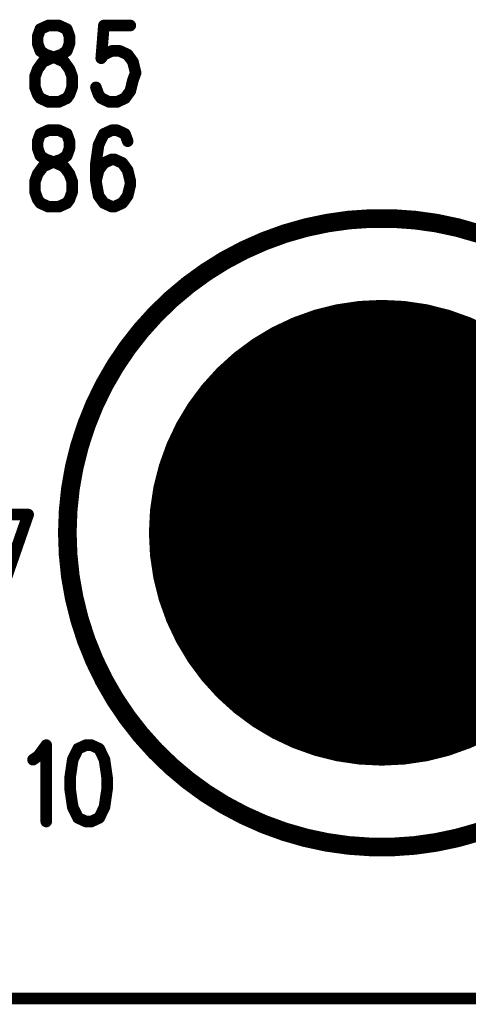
# Model space of a CAD drawing. Extents: x 2 to 38, y 2.4 to 29.6.
# Tile 17 of 93: x 12 to 12.9, y 13.3 to 15.3. Entities that reach past the tile are written whole.
import ezdxf

# ---------------------------------------------------------------- set-up
doc = ezdxf.new("R2010")
doc.units = 0
doc.layers.get('0').update_dxf_attribs({"linetype": 'CONTINUOUS'})
doc.layers.add('adt001026', color=1, linetype='CONTINUOUS')

# ---------------------------------------------------------------- blocks, each defined once
blk = doc.blocks.new('D11')
at = {"const_width": 0.0115}
blk.add_lwpolyline([(-0.00575, 0, 1), (0.00575, 0, 1)], format="xyb", close=True, dxfattribs=at)
blk = doc.blocks.new('D13')
at = {"const_width": 0.0185}
blk.add_lwpolyline([(-0.00925, 0, 1), (0.00925, 0, 1)], format="xyb", close=True, dxfattribs=at)
blk = doc.blocks.new('D32')
at = {"const_width": 0.4623}
blk.add_lwpolyline([(-0.23115, 0, 1), (0.23115, 0, 1)], format="xyb", close=True, dxfattribs=at)

msp = doc.modelspace()

# ---------------------------------------------------------------- linework, layer by layer
at = {"layer": 'adt001026', "color": 1}
for points, const_width in [([(12.0478, 15.2387), (12.032, 15.2315)], 0.023), ([(12.0688, 15.2387), (12.0478, 15.2387)], 0.023), ([(12.0846, 15.2315), (12.0688, 15.2387)], 0.023), ([(12.1581, 15.2387), (12.1529, 15.1737)], 0.023), ([(12.2106, 15.2387), (12.1581, 15.2387)], 0.023), ([(12.032, 15.2315), (12.0268, 15.2171)], 0.023), ([(12.0268, 15.2171), (12.0268, 15.2026)], 0.023), ([(12.0898, 15.2171), (12.0846, 15.2315)], 0.023), ([(12.0898, 15.2026), (12.0898, 15.2171)], 0.023), ([(12.0268, 15.2026), (12.032, 15.1882)], 0.023), ([(12.0846, 15.1882), (12.0898, 15.2026)], 0.023), ([(12.032, 15.1882), (12.0425, 15.1809)], 0.023), ([(12.0425, 15.1809), (12.0636, 15.1737)], 0.023), ([(12.053, 15.1737), (12.0741, 15.1809)], 0.023), ([(12.0741, 15.1809), (12.0846, 15.1882)], 0.023), ([(12.1529, 15.1737), (12.1581, 15.1809)], 0.023), ([(12.1581, 15.1809), (12.1739, 15.1882)], 0.023), ([(12.1739, 15.1882), (12.1896, 15.1882)], 0.023), ([(12.1896, 15.1882), (12.2054, 15.1809)], 0.023), ([(12.2054, 15.1809), (12.2159, 15.1665)], 0.023), ([(12.0268, 15.1521), (12.0373, 15.1665)], 0.023), ([(12.0373, 15.1665), (12.053, 15.1737)], 0.023), ([(12.0636, 15.1737), (12.0793, 15.1665)], 0.023), ([(12.0793, 15.1665), (12.0898, 15.1521)], 0.023), ([(12.2159, 15.1665), (12.2212, 15.1448)], 0.023), ([(12.0215, 15.1376), (12.0268, 15.1521)], 0.023), ([(12.0215, 15.1159), (12.0215, 15.1376)], 0.023), ([(12.0898, 15.1521), (12.0951, 15.1376)], 0.023), ([(12.0951, 15.1376), (12.0951, 15.1159)], 0.023), ([(12.2212, 15.1448), (12.2159, 15.1304)], 0.023), ([(12.2159, 15.1304), (12.2106, 15.1087)], 0.023), ([(12.0268, 15.1015), (12.0215, 15.1159)], 0.023), ([(12.032, 15.0943), (12.0268, 15.1015)], 0.023), ([(12.0898, 15.1015), (12.0846, 15.0943)], 0.023), ([(12.0951, 15.1159), (12.0898, 15.1015)], 0.023), ([(12.1476, 15.1015), (12.1424, 15.1159)], 0.023), ([(12.1529, 15.0943), (12.1476, 15.1015)], 0.023), ([(12.2106, 15.1087), (12.2001, 15.0943)], 0.023), ([(12.0478, 15.087), (12.032, 15.0943)], 0.023), ([(12.0688, 15.087), (12.0478, 15.087)], 0.023), ([(12.0846, 15.0943), (12.0688, 15.087)], 0.023), ([(12.1686, 15.087), (12.1529, 15.0943)], 0.023), ([(12.1844, 15.087), (12.1686, 15.087)], 0.023), ([(12.2001, 15.0943), (12.1844, 15.087)], 0.023), ([(12.032, 15.0235), (12.0268, 15.009)], 0.023), ([(12.0478, 15.0307), (12.032, 15.0235)], 0.023), ([(12.0688, 15.0307), (12.0478, 15.0307)], 0.023), ([(12.0846, 15.0235), (12.0688, 15.0307)], 0.023), ([(12.0898, 15.009), (12.0846, 15.0235)], 0.023), ([(12.1581, 15.0235), (12.1476, 15.0018)], 0.023), ([(12.1739, 15.0307), (12.1581, 15.0235)], 0.023), ([(12.1844, 15.0307), (12.1739, 15.0307)], 0.023), ([(12.2001, 15.0235), (12.1844, 15.0307)], 0.023), ([(12.2054, 15.009), (12.2001, 15.0235)], 0.023), ([(12.0268, 15.009), (12.0268, 14.9946)], 0.023), ([(12.0898, 14.9946), (12.0898, 15.009)], 0.023), ([(12.1476, 15.0018), (12.1424, 14.9657)], 0.023), ([(12.0268, 14.9946), (12.032, 14.9801)], 0.023), ([(12.0846, 14.9801), (12.0898, 14.9946)], 0.023), ([(12.032, 14.9801), (12.0425, 14.9729)], 0.023), ([(12.0373, 14.9584), (12.053, 14.9657)], 0.023), ([(12.0425, 14.9729), (12.0636, 14.9657)], 0.023), ([(12.053, 14.9657), (12.0741, 14.9729)], 0.023), ([(12.0636, 14.9657), (12.0793, 14.9584)], 0.023), ([(12.0741, 14.9729), (12.0846, 14.9801)], 0.023), ([(12.1424, 14.9657), (12.1424, 14.9295)], 0.023), ([(12.1581, 14.9657), (12.1476, 14.9512)], 0.023), ([(12.1739, 14.9729), (12.1581, 14.9657)], 0.023), ([(12.1791, 14.9729), (12.1739, 14.9729)], 0.023), ([(12.1949, 14.9657), (12.1791, 14.9729)], 0.023), ([(12.2054, 14.9512), (12.1949, 14.9657)], 0.023), ([(12.0215, 14.9295), (12.0268, 14.944)], 0.023), ([(12.0268, 14.944), (12.0373, 14.9584)], 0.023), ([(12.0793, 14.9584), (12.0898, 14.944)], 0.023), ([(12.0898, 14.944), (12.0951, 14.9295)], 0.023), ([(12.1476, 14.9512), (12.1424, 14.9295)], 0.023), ([(12.2106, 14.9295), (12.2054, 14.9512)], 0.023), ([(12.0215, 14.9079), (12.0215, 14.9295)], 0.023), ([(12.0951, 14.9295), (12.0951, 14.9079)], 0.023), ([(12.1424, 14.9295), (12.1476, 14.9007)], 0.023), ([(12.2054, 14.9007), (12.2106, 14.9223)], 0.023), ([(12.2106, 14.9223), (12.2106, 14.9295)], 0.023), ([(12.0268, 14.8934), (12.0215, 14.9079)], 0.023), ([(12.0951, 14.9079), (12.0898, 14.8934)], 0.023), ([(12.032, 14.8862), (12.0268, 14.8934)], 0.023), ([(12.0478, 14.879), (12.032, 14.8862)], 0.023), ([(12.0846, 14.8862), (12.0688, 14.879)], 0.023), ([(12.0898, 14.8934), (12.0846, 14.8862)], 0.023), ([(12.1476, 14.9007), (12.1581, 14.8862)], 0.023), ([(12.1581, 14.8862), (12.1739, 14.879)], 0.023), ([(12.1791, 14.879), (12.1949, 14.8862)], 0.023), ([(12.1949, 14.8862), (12.2054, 14.9007)], 0.023), ([(12.0688, 14.879), (12.0478, 14.879)], 0.023), ([(12.1739, 14.879), (12.1791, 14.879)], 0.023), ([(12.559, 14.8374), (12.5171, 14.8254)], 0.037), ([(12.6016, 14.8464), (12.559, 14.8374)], 0.037), ([(12.6447, 14.8525), (12.6016, 14.8464)], 0.037), ([(12.6882, 14.8555), (12.6447, 14.8525)], 0.037), ([(12.7317, 14.8555), (12.6882, 14.8555)], 0.037), ([(12.7752, 14.8524), (12.7317, 14.8555)], 0.037), ([(12.8183, 14.8464), (12.7752, 14.8524)], 0.037), ([(12.8609, 14.8373), (12.8183, 14.8464)], 0.037), ([(12.9028, 14.8253), (12.8609, 14.8373)], 0.037), ([(12.5171, 14.8254), (12.4762, 14.8105)], 0.037), ([(12.4762, 14.8105), (12.4364, 14.7928)], 0.037), ([(12.4364, 14.7928), (12.3979, 14.7724)], 0.037), ([(12.3979, 14.7724), (12.361, 14.7493)], 0.037), ([(12.361, 14.7493), (12.3257, 14.7237)], 0.037), ([(12.3257, 14.7237), (12.2923, 14.6957)], 0.037), ([(12.2923, 14.6957), (12.261, 14.6655)], 0.037), ([(12.261, 14.6655), (12.2318, 14.6331)], 0.037), ([(12.2318, 14.6331), (12.205, 14.5988)], 0.037), ([(12.205, 14.5988), (12.1806, 14.5627)], 0.037), ([(12.1806, 14.5627), (12.1588, 14.525)], 0.037), ([(12.1588, 14.525), (12.1397, 14.4859)], 0.037), ([(12.1397, 14.4859), (12.1234, 14.4455)], 0.037), ([(12.1234, 14.4455), (12.1099, 14.4041)], 0.037), ([(12.1099, 14.4041), (12.0993, 14.3618)], 0.037), ([(12.0993, 14.3618), (12.0917, 14.3189)], 0.037), ([(12.0917, 14.3189), (12.0872, 14.2756)], 0.037), ([(12.0872, 14.2756), (12.0856, 14.2321)], 0.037), ([(11.9343, 14.2678), (12.0079, 14.2678)], 0.023), ([(12.0079, 14.2678), (11.9553, 14.1161)], 0.023), ([(12.0856, 14.2321), (12.0871, 14.1886)], 0.037), ([(12.0871, 14.1886), (12.0916, 14.1452)], 0.037), ([(12.0916, 14.1452), (12.0992, 14.1023)], 0.037), ([(12.0992, 14.1023), (12.1097, 14.0601)], 0.037), ([(12.1097, 14.0601), (12.1231, 14.0186)], 0.037), ([(12.1231, 14.0186), (12.1394, 13.9782)], 0.037), ([(12.1394, 13.9782), (12.1585, 13.9391)], 0.037), ([(12.1585, 13.9391), (12.1802, 13.9013)], 0.037), ([(12.1802, 13.9013), (12.2046, 13.8652)], 0.037), ([(12.2046, 13.8652), (12.2313, 13.8309)], 0.037), ([(12.2313, 13.8309), (12.2605, 13.7985)], 0.037), ([(12.028, 13.7885), (12.0438, 13.8101)], 0.023), ([(12.0438, 13.8101), (12.0438, 13.6584)], 0.023), ([(12.1226, 13.8101), (12.1068, 13.8029)], 0.023), ([(12.1331, 13.8101), (12.1226, 13.8101)], 0.023), ([(12.1489, 13.8029), (12.1331, 13.8101)], 0.023), ([(12.0175, 13.7812), (12.028, 13.7885)], 0.023), ([(12.1068, 13.8029), (12.0963, 13.7812)], 0.023), ([(12.1594, 13.7812), (12.1489, 13.8029)], 0.023), ([(12.2605, 13.7985), (12.2918, 13.7682)], 0.037), ([(12.0963, 13.7812), (12.0911, 13.7451)], 0.023), ([(12.1646, 13.7451), (12.1594, 13.7812)], 0.023), ([(12.2918, 13.7682), (12.3251, 13.7402)], 0.037), ([(12.0911, 13.7451), (12.0911, 13.7235)], 0.023), ([(12.1646, 13.7235), (12.1646, 13.7451)], 0.023), ([(12.3251, 13.7402), (12.3603, 13.7145)], 0.037), ([(12.0911, 13.7235), (12.0963, 13.6873)], 0.023), ([(12.1594, 13.6873), (12.1646, 13.7235)], 0.023), ([(12.3603, 13.7145), (12.3973, 13.6914)], 0.037), ([(12.3973, 13.6914), (12.4357, 13.671)], 0.037), ([(12.0963, 13.6873), (12.1068, 13.6657)], 0.023), ([(12.1489, 13.6657), (12.1594, 13.6873)], 0.023), ([(12.4357, 13.671), (12.4755, 13.6532)], 0.037), ([(12.1068, 13.6657), (12.1226, 13.6584)], 0.023), ([(12.1226, 13.6584), (12.1331, 13.6584)], 0.023), ([(12.1331, 13.6584), (12.1489, 13.6657)], 0.023), ([(12.4755, 13.6532), (12.5164, 13.6383)], 0.037), ([(12.5164, 13.6383), (12.5583, 13.6262)], 0.037), ([(12.5583, 13.6262), (12.6009, 13.6171)], 0.037), ([(12.8176, 13.617), (12.8602, 13.626)], 0.037), ([(12.8602, 13.626), (12.9021, 13.6379)], 0.037), ([(12.6009, 13.6171), (12.644, 13.611)], 0.037), ([(12.644, 13.611), (12.6874, 13.608)], 0.037), ([(12.6874, 13.608), (12.731, 13.6079)], 0.037), ([(12.731, 13.6079), (12.7744, 13.6109)], 0.037), ([(12.7744, 13.6109), (12.8176, 13.617)], 0.037), ([(22.881, 13.3071), (5.5438, 13.3071)], 0.023)]:
    msp.add_lwpolyline(points, dxfattribs=dict(at, const_width=const_width))

# ---------------------------------------------------------------- block references
at = {"layer": 'adt001026'}
for name, p in [('D11', (12.0478, 15.2387)), ('D11', (12.0478, 15.2387)), ('D11', (12.0688, 15.2387)), ('D11', (12.1581, 15.2387)), ('D11', (12.2106, 15.2387)), ('D11', (12.0268, 15.2171)), ('D11', (12.032, 15.2315)), ('D11', (12.0846, 15.2315)), ('D11', (12.0898, 15.2171)), ('D11', (12.0268, 15.2026)), ('D11', (12.0898, 15.2026)), ('D11', (12.032, 15.1882)), ('D11', (12.0425, 15.1809)), ('D11', (12.0741, 15.1809)), ('D11', (12.0846, 15.1882)), ('D11', (12.1581, 15.1809)), ('D11', (12.1739, 15.1882)), ('D11', (12.1896, 15.1882)), ('D11', (12.2054, 15.1809)), ('D11', (12.0373, 15.1665)), ('D11', (12.053, 15.1737)), ('D11', (12.0636, 15.1737)), ('D11', (12.0793, 15.1665)), ('D11', (12.1529, 15.1737)), ('D11', (12.2159, 15.1665)), ('D11', (12.0215, 15.1376)), ('D11', (12.0268, 15.1521)), ('D11', (12.0898, 15.1521)), ('D11', (12.0951, 15.1376)), ('D11', (12.2212, 15.1448)), ('D11', (12.2159, 15.1304)), ('D11', (12.0215, 15.1159)), ('D11', (12.0268, 15.1015)), ('D11', (12.0898, 15.1015)), ('D11', (12.0951, 15.1159)), ('D11', (12.1424, 15.1159)), ('D11', (12.1476, 15.1015)), ('D11', (12.2106, 15.1087)), ('D11', (12.032, 15.0943)), ('D11', (12.0478, 15.087)), ('D11', (12.0688, 15.087)), ('D11', (12.0846, 15.0943)), ('D11', (12.1529, 15.0943)), ('D11', (12.1686, 15.087)), ('D11', (12.1844, 15.087)), ('D11', (12.2001, 15.0943)), ('D11', (12.032, 15.0235)), ('D11', (12.0478, 15.0307)), ('D11', (12.0478, 15.0307)), ('D11', (12.0688, 15.0307)), ('D11', (12.0846, 15.0235)), ('D11', (12.1581, 15.0235)), ('D11', (12.1739, 15.0307)), ('D11', (12.1844, 15.0307)), ('D11', (12.2001, 15.0235)), ('D11', (12.0268, 15.009)), ('D11', (12.0898, 15.009)), ('D11', (12.1476, 15.0018)), ('D11', (12.2054, 15.009)), ('D11', (12.0268, 14.9946)), ('D11', (12.0898, 14.9946)), ('D11', (12.032, 14.9801)), ('D11', (12.0425, 14.9729)), ('D11', (12.053, 14.9657)), ('D11', (12.0636, 14.9657)), ('D11', (12.0741, 14.9729)), ('D11', (12.0846, 14.9801)), ('D11', (12.1424, 14.9657)), ('D11', (12.1581, 14.9657)), ('D11', (12.1739, 14.9729)), ('D11', (12.1791, 14.9729)), ('D11', (12.1949, 14.9657)), ('D11', (12.0268, 14.944)), ('D11', (12.0373, 14.9584)), ('D11', (12.0793, 14.9584)), ('D11', (12.0898, 14.944)), ('D11', (12.1476, 14.9512)), ('D11', (12.2054, 14.9512)), ('D11', (12.0215, 14.9295)), ('D11', (12.0951, 14.9295)), ('D11', (12.1424, 14.9295)), ('D11', (12.1424, 14.9295)), ('D11', (12.2106, 14.9295)), ('D11', (12.2106, 14.9223)), ('D11', (12.0215, 14.9079)), ('D11', (12.0951, 14.9079)), ('D11', (12.0268, 14.8934)), ('D11', (12.032, 14.8862)), ('D11', (12.0846, 14.8862)), ('D11', (12.0898, 14.8934)), ('D11', (12.1476, 14.9007)), ('D11', (12.1581, 14.8862)), ('D11', (12.1949, 14.8862)), ('D11', (12.2054, 14.9007)), ('D11', (12.0478, 14.879)), ('D11', (12.0688, 14.879)), ('D11', (12.1739, 14.879)), ('D11', (12.1791, 14.879)), ('D13', (12.559, 14.8374)), ('D13', (12.6016, 14.8464)), ('D13', (12.6447, 14.8525)), ('D13', (12.6882, 14.8555)), ('D13', (12.7317, 14.8555)), ('D13', (12.7752, 14.8524)), ('D13', (12.8183, 14.8464)), ('D13', (12.8609, 14.8373)), ('D13', (12.5171, 14.8254)), ('D13', (12.4762, 14.8105)), ('D13', (12.4364, 14.7928)), ('D13', (12.3979, 14.7724)), ('D13', (12.361, 14.7493)), ('D13', (12.3257, 14.7237)), ('D13', (12.2923, 14.6957)), ('D13', (12.261, 14.6655)), ('D32', (12.7098, 14.2317)), ('D13', (12.2318, 14.6331)), ('D13', (12.205, 14.5988)), ('D13', (12.1806, 14.5627)), ('D13', (12.1588, 14.525)), ('D13', (12.1397, 14.4859)), ('D13', (12.1234, 14.4455)), ('D13', (12.1099, 14.4041)), ('D13', (12.0993, 14.3618)), ('D13', (12.0917, 14.3189)), ('D13', (12.0872, 14.2756)), ('D11', (12.0079, 14.2678)), ('D11', (12.0079, 14.2678)), ('D13', (12.0856, 14.2321)), ('D13', (12.0871, 14.1886)), ('D13', (12.0916, 14.1452)), ('D13', (12.0992, 14.1023)), ('D13', (12.1097, 14.0601)), ('D13', (12.1231, 14.0186)), ('D13', (12.1394, 13.9782)), ('D13', (12.1585, 13.9391)), ('D13', (12.1802, 13.9013)), ('D13', (12.2046, 13.8652)), ('D13', (12.2313, 13.8309)), ('D11', (12.0438, 13.8101)), ('D11', (12.1226, 13.8101)), ('D11', (12.1226, 13.8101)), ('D11', (12.1331, 13.8101)), ('D11', (12.028, 13.7885)), ('D11', (12.1068, 13.8029)), ('D11', (12.1489, 13.8029)), ('D13', (12.2605, 13.7985)), ('D11', (12.0175, 13.7812)), ('D11', (12.0963, 13.7812)), ('D11', (12.1594, 13.7812)), ('D13', (12.2918, 13.7682)), ('D11', (12.0911, 13.7451)), ('D11', (12.1646, 13.7451)), ('D13', (12.3251, 13.7402)), ('D11', (12.0911, 13.7235)), ('D11', (12.1646, 13.7235)), ('D13', (12.3603, 13.7145)), ('D13', (12.3973, 13.6914)), ('D11', (12.0963, 13.6873)), ('D11', (12.1594, 13.6873)), ('D13', (12.4357, 13.671)), ('D11', (12.0438, 13.6584)), ('D11', (12.1068, 13.6657)), ('D11', (12.1226, 13.6584)), ('D11', (12.1331, 13.6584)), ('D11', (12.1489, 13.6657)), ('D13', (12.4755, 13.6532)), ('D13', (12.5164, 13.6383)), ('D13', (12.5583, 13.6262)), ('D13', (12.8602, 13.626)), ('D13', (12.6009, 13.6171)), ('D13', (12.644, 13.611)), ('D13', (12.6874, 13.608)), ('D13', (12.731, 13.6079)), ('D13', (12.7744, 13.6109)), ('D13', (12.8176, 13.617))]:
    msp.add_blockref(name, p, dxfattribs=at)

doc.saveas('drawing.dxf')
